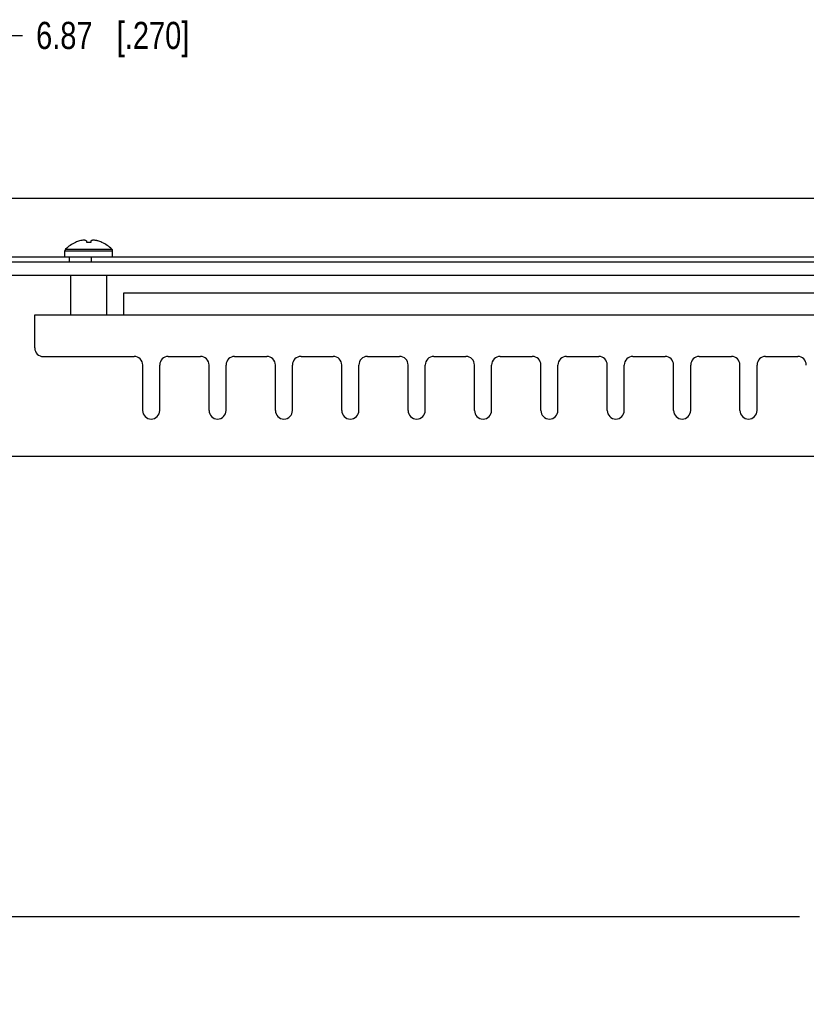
# Model space of a CAD drawing. Header units: inches. Extents: x 0 to 34, y 0 to 22.
# Tile 25 of 37: x 14.7 to 18.4, y 14.4 to 18.9. Entities that reach past the tile are written whole.
import ezdxf

# ---------------------------------------------------------------- set-up
doc = ezdxf.new("R2010")
doc.units = ezdxf.units.IN
doc.header["$LTSCALE"] = 1.87
doc.header["$MEASUREMENT"] = 0
doc.layers.get('0').update_dxf_attribs({"linetype": 'CONTINUOUS'})
doc.layers.add('02___PRT_ALL_AXES', color=7, linetype='CONTINUOUS')
doc.layers.add('DIMENSIONS', color=7, linetype='CONTINUOUS')
doc.styles.get("Standard").update_dxf_attribs({"font": 'txt', "width": 0.8})
doc.dimstyles.new('DIMSTYLE_1', dxfattribs={"dimtxt": 0.125, "dimasz": 0.18, "dimexe": 0.125, "dimexo": 0.0625, "dimgap": 0.0625, "dimtad": 0, "dimtih": 1, "dimtoh": 1, "dimzin": 0, "dimdsep": 46, "dimtxsty": 'STANDARD', "dimblk": '_FILLED', "dimblk1": '_FILLED', "dimblk2": '_FILLED', "dimcen": 0.09, "dimazin": 0, "dimtp": 0.01, "dimtm": 0.01, "dimtfac": 1, "dimtofl": 0, "dimtmove": 0, "dimatfit": 3, "dimldrblk": '_FILLED', "dimfxl": 1, "dimtolj": 1, "dimtzin": 0, "dimarcsym": 0})

# ---------------------------------------------------------------- blocks, each defined once
blk = doc.blocks.new('_FILLED')
at = {"color": 0, "linetype": 'BYBLOCK'}
blk.add_solid([(0, 0), (-1, 0.174), (-1, -0.174)], dxfattribs=at)
blk = doc.blocks.new('*D21')
at = {"layer": 'DIMENSIONS', "color": 2, "linetype": 'CONTINUOUS'}
for p, q in [((13.5984, 13.3213), (13.5984, 14.8838)), ((24.722, 12.6725), (24.722, 14.8838)), ((13.5984, 14.7588), (18.3352, 14.7588)), ((24.722, 14.7588), (19.9852, 14.7588))]:
    blk.add_line(p, q, dxfattribs=at)
at = {"layer": 'DIMENSIONS', "color": 2, "linetype": 'CONTINUOUS', "xscale": 0.18, "yscale": 0.18, "zscale": 0.18, "rotation": 180}
blk.add_blockref('_FILLED', (13.5984, 14.7588), dxfattribs=at)
at = {"layer": 'DIMENSIONS', "color": 2, "linetype": 'CONTINUOUS', "xscale": 0.18, "yscale": 0.18, "zscale": 0.18}
blk.add_blockref('_FILLED', (24.722, 14.7588), dxfattribs=at)
at = {"layer": 'DIMENSIONS', "color": 2, "linetype": 'CONTINUOUS', "insert": (19.1602, 14.8213), "char_height": 0.125, "width": 1.525, "attachment_point": 2, "line_spacing_factor": 0.9}
blk.add_mtext('282.54{\\ftxt.shx;\\W1.000000;\\H0.125000; }[11.124]', dxfattribs=at)
blk = doc.blocks.new('*D24')
at = {"layer": 'DIMENSIONS', "color": 2, "linetype": 'CONTINUOUS'}
for p, q in [((14.6364, 18.068), (14.6364, 18.818)), ((14.6364, 18.818), (14.7539, 18.818)), ((13.6609, 18.068), (14.7614, 18.068)), ((14.6364, 17.7976), (14.6364, 17.4376))]:
    blk.add_line(p, q, dxfattribs=at)
at = {"layer": 'DIMENSIONS', "color": 2, "linetype": 'CONTINUOUS', "xscale": 0.18, "yscale": 0.18, "zscale": 0.18}
for p, rotation in [((14.6364, 18.068), 270), ((14.6364, 17.7976), 90)]:
    blk.add_blockref('_FILLED', p, dxfattribs=dict(at, rotation=rotation))
at = {"layer": 'DIMENSIONS', "color": 2, "linetype": 'CONTINUOUS', "insert": (14.8164, 18.8805), "char_height": 0.125, "width": 1.125, "attachment_point": 1, "line_spacing_factor": 0.9}
blk.add_mtext('6.87{\\ftxt.shx;\\W1.000000;\\H0.125000; }[.270]', dxfattribs=at)
blk = doc.blocks.new('*D25')
at = {"layer": 'DIMENSIONS', "color": 2, "linetype": 'CONTINUOUS'}
for p, q in [((26.679, 17.2716), (26.679, 17.6316)), ((25.0495, 17.2716), (26.804, 17.2716)), ((13.6609, 16.8798), (26.804, 16.8798)), ((26.679, 16.8798), (26.679, 16.5312)), ((26.679, 16.5312), (26.7965, 16.5312))]:
    blk.add_line(p, q, dxfattribs=at)
at = {"layer": 'DIMENSIONS', "color": 2, "linetype": 'CONTINUOUS', "xscale": 0.18, "yscale": 0.18, "zscale": 0.18}
for p, rotation in [((26.679, 17.2716), 270), ((26.679, 16.8798), 90)]:
    blk.add_blockref('_FILLED', p, dxfattribs=dict(at, rotation=rotation))
at = {"layer": 'DIMENSIONS', "color": 2, "linetype": 'CONTINUOUS', "insert": (26.859, 16.5937), "char_height": 0.125, "width": 1.125, "attachment_point": 1, "line_spacing_factor": 0.9}
blk.add_mtext('9.95{\\ftxt.shx;\\W1.000000;\\H0.125000; }[.392]', dxfattribs=at)
blk = doc.blocks.new('*D27')
at = {"layer": 'DIMENSIONS', "color": 2, "linetype": 'CONTINUOUS'}
for p, q in [((25.929, 18.068), (25.929, 18.818)), ((25.929, 18.818), (26.0465, 18.818)), ((13.6609, 18.068), (26.054, 18.068)), ((25.0798, 17.876), (26.054, 17.876)), ((25.929, 17.876), (25.929, 17.516))]:
    blk.add_line(p, q, dxfattribs=at)
at = {"layer": 'DIMENSIONS', "color": 2, "linetype": 'CONTINUOUS', "xscale": 0.18, "yscale": 0.18, "zscale": 0.18}
for p, rotation in [((25.929, 18.068), 270), ((25.929, 17.876), 90)]:
    blk.add_blockref('_FILLED', p, dxfattribs=dict(at, rotation=rotation))
at = {"layer": 'DIMENSIONS', "color": 2, "linetype": 'CONTINUOUS', "insert": (26.109, 18.8805), "char_height": 0.125, "width": 1.125, "attachment_point": 1, "line_spacing_factor": 0.9}
blk.add_mtext('4.88{\\ftxt.shx;\\W1.000000;\\H0.125000; }[.192]', dxfattribs=at)

msp = doc.modelspace()

# ---------------------------------------------------------------- linework, layer by layer
at = {"color": 7, "linetype": 'CONTINUOUS'}
for p, q in [((14.9523, 17.8326), (15.1656, 17.8326)), ((14.9981, 17.8643), (14.998, 17.8646)), ((15.0495, 17.8646), (15.0495, 17.8713)), ((15.0495, 17.8643), (15.0495, 17.8646)), ((15.0685, 17.8646), (15.0684, 17.8643)), ((15.0685, 17.8713), (15.0685, 17.8646)), ((15.1198, 17.8643), (15.1192, 17.8646)), ((15.12, 17.8646), (15.1198, 17.8643)), ((13.6442, 17.7976), (25.179, 17.7976)), ((14.9495, 17.7976), (14.9495, 17.8256)), ((14.9495, 17.8256), (15.1685, 17.8256)), ((14.9694, 17.7976), (14.9694, 17.7756)), ((15.0708, 17.7976), (15.0708, 17.7756)), ((15.1685, 17.7976), (15.1685, 17.8256)), ((13.8346, 17.7756), (24.722, 17.7756)), ((14.976, 17.5304), (14.976, 17.7136)), ((15.142, 17.5304), (15.142, 17.7136)), ((15.219, 17.6304), (15.219, 17.5304)), ((23.1482, 17.6304), (15.219, 17.6304)), ((14.8104, 17.378), (14.8104, 17.5304)), ((14.8104, 17.5304), (23.1876, 17.5304)), ((14.8498, 17.3386), (15.2682, 17.3386)), ((15.4257, 17.3386), (15.574, 17.3386)), ((15.7315, 17.3386), (15.8798, 17.3386)), ((16.0373, 17.3386), (16.1857, 17.3386)), ((16.3431, 17.3386), (16.4915, 17.3386)), ((16.649, 17.3386), (16.7973, 17.3386)), ((16.9548, 17.3386), (17.1031, 17.3386)), ((17.2606, 17.3386), (17.409, 17.3386)), ((17.5664, 17.3386), (17.7148, 17.3386)), ((17.8723, 17.3386), (18.0206, 17.3386)), ((18.1781, 17.3386), (18.3264, 17.3386)), ((15.3076, 17.0898), (15.3076, 17.2993)), ((15.3863, 17.0898), (15.3863, 17.2993)), ((15.6134, 17.0898), (15.6134, 17.2993)), ((15.6921, 17.0898), (15.6921, 17.2993)), ((15.9192, 17.0898), (15.9192, 17.2993)), ((15.9979, 17.0898), (15.9979, 17.2993)), ((16.225, 17.0898), (16.225, 17.2993)), ((16.3038, 17.0898), (16.3038, 17.2993)), ((16.5309, 17.0898), (16.5309, 17.2993)), ((16.6096, 17.0898), (16.6096, 17.2993)), ((16.8367, 17.0898), (16.8367, 17.2993)), ((16.9154, 17.0898), (16.9154, 17.2993)), ((17.1425, 17.0898), (17.1425, 17.2993)), ((17.2213, 17.0898), (17.2213, 17.2993)), ((17.4483, 17.0898), (17.4483, 17.2993)), ((17.5271, 17.0898), (17.5271, 17.2993)), ((17.7542, 17.0898), (17.7542, 17.2993)), ((17.8329, 17.0898), (17.8329, 17.2993)), ((18.06, 17.0898), (18.06, 17.2993)), ((18.1387, 17.0898), (18.1387, 17.2993))]:
    msp.add_line(p, q, dxfattribs=at)
for centre, radius, start, end in [((14.9595, 17.8256), 0.01, 135.7702, 180), ((15.059, 17.7288), 0.1489, 114.1911, 135.7702), ((15.059, 17.728), 0.1493, 113.8006, 114.051), ((15.059, 17.7288), 0.1486, 106.4226, 113.9292), ((15.0445, 17.7642), 0.1105, 93.5672, 104.3956), ((15.0336, 17.8374), 0.0374, 80.2673, 83.8578), ((15.0334, 17.8365), 0.0383, 76.7067, 80.2581), ((15.0331, 17.8352), 0.0396, 73.1972, 76.6953), ((15.0326, 17.8336), 0.0413, 69.6723, 73.1829), ((15.0318, 17.8316), 0.0434, 66.0578, 69.6542), ((15.059, 17.6947), 0.1698, 91.0711, 93.1988), ((15.059, 17.6947), 0.1698, 88.9289, 91.0711), ((15.059, 17.6947), 0.1698, 86.8012, 88.9289), ((15.0859, 17.832), 0.043, 110.3292, 113.9589), ((15.0852, 17.8339), 0.0409, 106.8039, 110.3409), ((15.0848, 17.8355), 0.0393, 103.2941, 106.8135), ((15.0845, 17.8366), 0.0381, 99.7336, 103.3017), ((15.0843, 17.8375), 0.0372, 96.1363, 99.7386), ((15.0736, 17.7649), 0.1098, 83.6643, 86.4486), ((15.0735, 17.7645), 0.1103, 80.9792, 83.663), ((15.0734, 17.7639), 0.1109, 78.334, 80.9778), ((15.0732, 17.7631), 0.1117, 75.6262, 78.332), ((15.059, 17.7288), 0.1486, 66.0708, 73.5774), ((15.059, 17.7288), 0.1489, 44.2298, 65.8089), ((15.1585, 17.8256), 0.01, 0, 44.2298), ((14.8498, 17.378), 0.0394, 180, 270), ((15.2682, 17.2993), 0.0394, 0, 90), ((15.4257, 17.2993), 0.0394, 90, 180), ((15.574, 17.2993), 0.0394, 0, 90), ((15.7315, 17.2993), 0.0394, 90, 180), ((15.8798, 17.2993), 0.0394, 0, 90), ((16.0373, 17.2993), 0.0394, 90, 180), ((16.1857, 17.2993), 0.0394, 0, 90), ((16.3431, 17.2993), 0.0394, 90, 180), ((16.4915, 17.2993), 0.0394, 0, 90), ((16.649, 17.2993), 0.0394, 90, 180), ((16.7973, 17.2993), 0.0394, 0, 90), ((16.9548, 17.2993), 0.0394, 90, 180), ((17.1031, 17.2993), 0.0394, 0, 90), ((17.2606, 17.2993), 0.0394, 90, 180), ((17.409, 17.2993), 0.0394, 0, 90), ((17.5664, 17.2993), 0.0394, 90, 180), ((17.7148, 17.2993), 0.0394, 0, 90), ((17.8723, 17.2993), 0.0394, 90, 180), ((18.0206, 17.2993), 0.0394, 0, 90), ((18.1781, 17.2993), 0.0394, 90, 180), ((18.3264, 17.2993), 0.0394, 0, 90), ((15.3469, 17.0898), 0.0394, 180, 360), ((15.6527, 17.0898), 0.0394, 180, 360), ((15.9586, 17.0898), 0.0394, 180, 360), ((16.2644, 17.0898), 0.0394, 180, 360), ((16.5702, 17.0898), 0.0394, 180, 360), ((16.8761, 17.0898), 0.0394, 180, 360), ((17.1819, 17.0898), 0.0394, 180, 360), ((17.4877, 17.0898), 0.0394, 180, 360), ((17.7935, 17.0898), 0.0394, 180, 360), ((18.0994, 17.0898), 0.0394, 180, 360)]:
    msp.add_arc(centre, radius, start, end, dxfattribs=at)
at = {"layer": '02___PRT_ALL_AXES', "color": 7, "linetype": 'CONTINUOUS'}
msp.add_line((13.8264, 17.7136), (24.6433, 17.7136), dxfattribs=at)

# ---------------------------------------------------------------- dimensions: what is measured, and where the dimension line sits
at = {"layer": 'DIMENSIONS', "color": 2, "linetype": 'CONTINUOUS'}
for base, p1, p2, angle, picture, middle in [((14.6364, 18.068), (14.9694, 17.7976), (13.5984, 18.068), 90, '*D24', (15.3789, 18.818)), ((25.929, 18.068), (25.0173, 17.876), (13.5984, 18.068), 90, '*D27', (26.6715, 18.818)), ((26.679, 17.2716), (13.5984, 16.8798), (24.987, 17.2716), 90, '*D25', (27.4215, 16.5312)), ((13.5984, 14.7588), (24.722, 12.61), (13.5984, 13.2588), 180, '*D21', (19.1602, 14.7588))]:
    dim = msp.add_linear_dim(base=base, p1=p1, p2=p2, angle=angle, dimstyle='DIMSTYLE_1', dxfattribs=at)
    dim.commit()
    dim.dimension.update_dxf_attribs({"geometry": picture, "text_midpoint": middle, "dimtype": 160})

doc.saveas('drawing.dxf')
